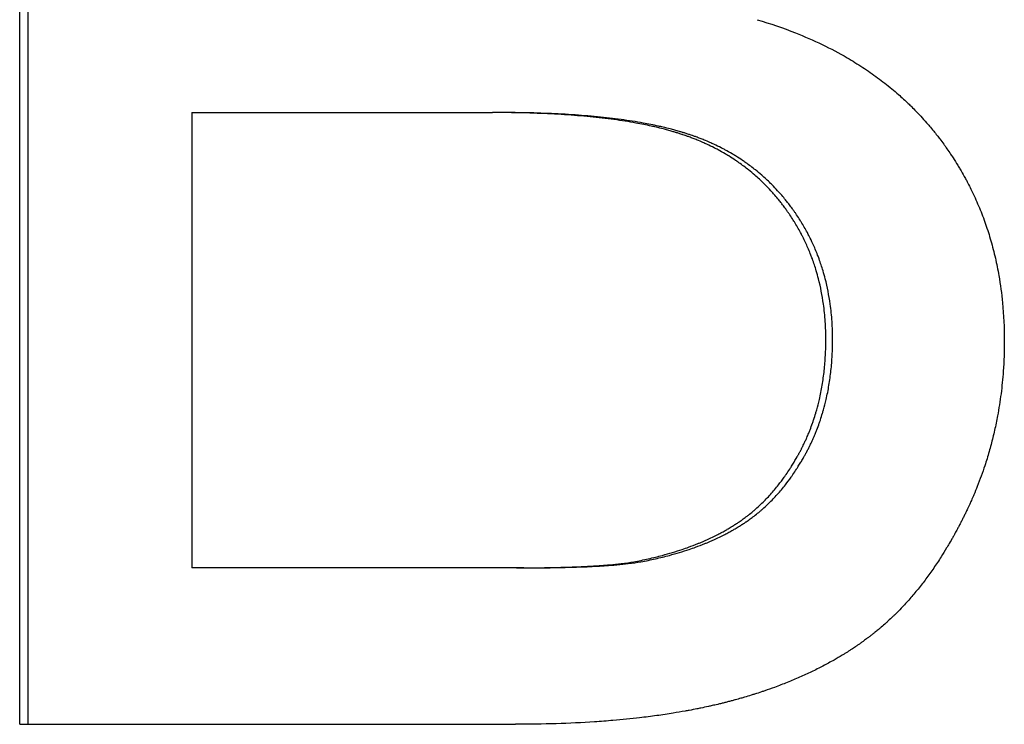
# Model space of a CAD drawing. Extents: x -7.4 to 7.4, y 0 to 14.
# Tile 3 of 9: x -1.029 to -0.791, y 8.314 to 8.484. Entities that reach past the tile are written whole.
import ezdxf

# ---------------------------------------------------------------- set-up
doc = ezdxf.new("R2010")
doc.units = 0
doc.header["$MEASUREMENT"] = 0
doc.layers.get('0').update_dxf_attribs({"linetype": 'CONTINUOUS'})

msp = doc.modelspace()

# ---------------------------------------------------------------- linework, layer by layer
for p, q in [((-1.02868, 8.31374), (-1.02868, 8.63374)), ((-0.98707, 8.46154), (-0.98707, 8.35154)), ((-0.98707, 8.46154), (-0.91445, 8.46154)), ((-0.91267, 8.46154), (-0.91445, 8.46154)), ((-0.90869, 8.35154), (-0.98707, 8.35154)), ((-0.90692, 8.35154), (-0.90869, 8.35154)), ((-1.02868, 8.31374), (-0.90893, 8.31374))]:
    msp.add_line(p, q)
msp.add_open_spline([(-1.02667, 8.31374), (-1.02667, 8.4204), (-1.02667, 8.52707), (-1.02667, 8.63374)], degree=3)
for points, knots in [([(-0.85055, 8.48398), (-0.84734, 8.48303), (-0.84426, 8.48197), (-0.8413, 8.4808), (-0.83908, 8.47993), (-0.83693, 8.47899), (-0.83485, 8.47798), (-0.83277, 8.47698), (-0.83077, 8.47592), (-0.82883, 8.47479), (-0.82818, 8.47442), (-0.82754, 8.47403), (-0.82691, 8.47364), (-0.82565, 8.47287), (-0.82442, 8.47206), (-0.82322, 8.47123), (-0.82262, 8.47081), (-0.82203, 8.47038), (-0.82145, 8.46995), (-0.82028, 8.46909), (-0.81914, 8.4682), (-0.81803, 8.46729), (-0.81748, 8.46683), (-0.81694, 8.46636), (-0.8164, 8.46589), (-0.81559, 8.46518), (-0.81481, 8.46446), (-0.81403, 8.46372), (-0.81378, 8.46347), (-0.81352, 8.46322), (-0.81327, 8.46297), (-0.81251, 8.46222), (-0.81177, 8.46146), (-0.81104, 8.46068), (-0.81056, 8.46016), (-0.81009, 8.45963), (-0.80962, 8.45909), (-0.80939, 8.45883), (-0.80915, 8.45856), (-0.80892, 8.45829), (-0.80858, 8.45788), (-0.80824, 8.45747), (-0.8079, 8.45706), (-0.80762, 8.45671), (-0.80735, 8.45637), (-0.80707, 8.45601), (-0.80685, 8.45573), (-0.80664, 8.45545), (-0.80642, 8.45517), (-0.8061, 8.45474), (-0.80578, 8.45431), (-0.80547, 8.45388), (-0.80531, 8.45367), (-0.80516, 8.45345), (-0.805, 8.45324), (-0.8049, 8.45309), (-0.8048, 8.45295), (-0.8047, 8.4528), (-0.80439, 8.45237), (-0.80409, 8.45193), (-0.8038, 8.45149), (-0.8036, 8.4512), (-0.80341, 8.4509), (-0.80322, 8.45061), (-0.80283, 8.45001), (-0.80246, 8.44942), (-0.80209, 8.44882), (-0.80191, 8.44852), (-0.80173, 8.44822), (-0.80155, 8.44792), (-0.80119, 8.44731), (-0.80085, 8.4467), (-0.80051, 8.44609), (-0.80034, 8.44578), (-0.80017, 8.44548), (-0.80001, 8.44517), (-0.79951, 8.44424), (-0.79904, 8.44331), (-0.79858, 8.44236), (-0.79828, 8.44173), (-0.79798, 8.4411), (-0.7977, 8.44046), (-0.79713, 8.43918), (-0.79659, 8.43788), (-0.79609, 8.43657), (-0.79584, 8.43591), (-0.7956, 8.43525), (-0.79537, 8.43459), (-0.7949, 8.43326), (-0.79448, 8.43191), (-0.79408, 8.43054), (-0.79389, 8.42986), (-0.7937, 8.42917), (-0.79352, 8.42848), (-0.79316, 8.4271), (-0.79284, 8.4257), (-0.79256, 8.42428), (-0.79241, 8.42357), (-0.79228, 8.42286), (-0.79215, 8.42214), (-0.79178, 8.41998), (-0.79149, 8.41779), (-0.79127, 8.41556), (-0.79099, 8.41258), (-0.79084, 8.40954), (-0.79084, 8.40642)], [0, 0, 0, 0, 0.166667, 0.166667, 0.166667, 0.291667, 0.291667, 0.291667, 0.416667, 0.416667, 0.416667, 0.458333, 0.458333, 0.458333, 0.541667, 0.541667, 0.541667, 0.583333, 0.583333, 0.583333, 0.666667, 0.666667, 0.666667, 0.708333, 0.708333, 0.708333, 0.770833, 0.770833, 0.770833, 0.791667, 0.791667, 0.791667, 0.854167, 0.854167, 0.854167, 0.895833, 0.895833, 0.895833, 0.916667, 0.916667, 0.916667, 0.947917, 0.947917, 0.947917, 0.973958, 0.973958, 0.973958, 0.994792, 0.994792, 0.994792, 1.026042, 1.026042, 1.026042, 1.041667, 1.041667, 1.041667, 1.052083, 1.052083, 1.052083, 1.083333, 1.083333, 1.083333, 1.104167, 1.104167, 1.104167, 1.145833, 1.145833, 1.145833, 1.166667, 1.166667, 1.166667, 1.208333, 1.208333, 1.208333, 1.229167, 1.229167, 1.229167, 1.291667, 1.291667, 1.291667, 1.333333, 1.333333, 1.333333, 1.416667, 1.416667, 1.416667, 1.458333, 1.458333, 1.458333, 1.541667, 1.541667, 1.541667, 1.583333, 1.583333, 1.583333, 1.666667, 1.666667, 1.666667, 1.708333, 1.708333, 1.708333, 1.833333, 1.833333, 1.833333, 2, 2, 2, 2]), ([(-0.83395, 8.40666), (-0.83395, 8.40815), (-0.834, 8.40961), (-0.83409, 8.41104), (-0.83419, 8.41248), (-0.83433, 8.41389), (-0.83453, 8.41528), (-0.83482, 8.41736), (-0.83521, 8.41938), (-0.83572, 8.42136), (-0.83589, 8.42201), (-0.83607, 8.42266), (-0.83626, 8.42331), (-0.83655, 8.42428), (-0.83687, 8.42523), (-0.83721, 8.42617), (-0.83733, 8.42649), (-0.83745, 8.4268), (-0.83757, 8.42711), (-0.83793, 8.42804), (-0.83832, 8.42896), (-0.83873, 8.42986), (-0.83901, 8.43047), (-0.8393, 8.43106), (-0.8396, 8.43165), (-0.83975, 8.43195), (-0.83991, 8.43224), (-0.84006, 8.43254), (-0.8403, 8.43298), (-0.84054, 8.43341), (-0.84079, 8.43384), (-0.84104, 8.43427), (-0.84129, 8.4347), (-0.84156, 8.43513), (-0.84164, 8.43527), (-0.84173, 8.43541), (-0.84182, 8.43555), (-0.84209, 8.43598), (-0.84236, 8.43639), (-0.84264, 8.43681), (-0.84278, 8.43702), (-0.84292, 8.43723), (-0.84307, 8.43743), (-0.84321, 8.43764), (-0.84336, 8.43784), (-0.8435, 8.43805), (-0.84355, 8.43812), (-0.8436, 8.43818), (-0.84365, 8.43825), (-0.84389, 8.43859), (-0.84414, 8.43892), (-0.8444, 8.43925), (-0.8446, 8.43952), (-0.8448, 8.43978), (-0.84501, 8.44004), (-0.84511, 8.44017), (-0.84521, 8.4403), (-0.84532, 8.44043), (-0.84563, 8.44081), (-0.84595, 8.44119), (-0.84627, 8.44156), (-0.84648, 8.44181), (-0.8467, 8.44206), (-0.84692, 8.4423), (-0.84736, 8.44279), (-0.84781, 8.44327), (-0.84826, 8.44374), (-0.84849, 8.44397), (-0.84872, 8.4442), (-0.84895, 8.44443), (-0.84965, 8.44512), (-0.85037, 8.44578), (-0.8511, 8.44642), (-0.85159, 8.44685), (-0.85209, 8.44726), (-0.8526, 8.44767), (-0.85337, 8.44828), (-0.85415, 8.44887), (-0.85495, 8.44943), (-0.85522, 8.44962), (-0.85549, 8.4498), (-0.85576, 8.44999), (-0.8563, 8.45035), (-0.85686, 8.45071), (-0.85742, 8.45105), (-0.8577, 8.45123), (-0.85798, 8.4514), (-0.85826, 8.45156), (-0.85883, 8.4519), (-0.85941, 8.45222), (-0.86, 8.45254), (-0.86029, 8.4527), (-0.86059, 8.45285), (-0.86089, 8.453), (-0.86148, 8.45331), (-0.86209, 8.4536), (-0.8627, 8.45389), (-0.86301, 8.45403), (-0.86332, 8.45417), (-0.86363, 8.45431), (-0.8641, 8.45451), (-0.86457, 8.45471), (-0.86504, 8.45491), (-0.8652, 8.45497), (-0.86536, 8.45504), (-0.86552, 8.4551), (-0.86584, 8.45523), (-0.86616, 8.45535), (-0.86649, 8.45547), (-0.86665, 8.45554), (-0.86681, 8.4556), (-0.86698, 8.45566), (-0.86722, 8.45574), (-0.86747, 8.45583), (-0.86771, 8.45592), (-0.8678, 8.45595), (-0.86788, 8.45598), (-0.86796, 8.45601), (-0.86813, 8.45606), (-0.86829, 8.45612), (-0.86846, 8.45618), (-0.86854, 8.4562), (-0.86863, 8.45623), (-0.86871, 8.45626), (-0.86888, 8.45631), (-0.86905, 8.45637), (-0.86922, 8.45642), (-0.86947, 8.45651), (-0.86973, 8.45659), (-0.86999, 8.45667), (-0.87008, 8.45669), (-0.87016, 8.45672), (-0.87025, 8.45675), (-0.87051, 8.45683), (-0.87078, 8.4569), (-0.87104, 8.45698), (-0.87122, 8.45703), (-0.8714, 8.45708), (-0.87158, 8.45713), (-0.87194, 8.45724), (-0.87231, 8.45734), (-0.87268, 8.45743), (-0.87286, 8.45748), (-0.87305, 8.45753), (-0.87323, 8.45758), (-0.87379, 8.45772), (-0.87437, 8.45786), (-0.87495, 8.458), (-0.87534, 8.45809), (-0.87573, 8.45818), (-0.87613, 8.45827), (-0.87732, 8.45853), (-0.87855, 8.45877), (-0.87982, 8.45901), (-0.88067, 8.45916), (-0.88154, 8.45931), (-0.88242, 8.45945), (-0.88419, 8.45972), (-0.88604, 8.45998), (-0.88795, 8.4602), (-0.88891, 8.46031), (-0.88989, 8.46042), (-0.89088, 8.46051), (-0.89287, 8.46071), (-0.89494, 8.46088), (-0.89707, 8.46102), (-0.89814, 8.46109), (-0.89922, 8.46115), (-0.90033, 8.46121), (-0.90254, 8.46132), (-0.90482, 8.4614), (-0.90717, 8.46146), (-0.90953, 8.46151), (-0.91195, 8.46154), (-0.91445, 8.46154)], [0, 0, 0, 0, 0.125, 0.125, 0.125, 0.25, 0.25, 0.25, 0.4375, 0.4375, 0.4375, 0.5, 0.5, 0.5, 0.59375, 0.59375, 0.59375, 0.625, 0.625, 0.625, 0.71875, 0.71875, 0.71875, 0.78125, 0.78125, 0.78125, 0.8125, 0.8125, 0.8125, 0.859375, 0.859375, 0.859375, 0.90625, 0.90625, 0.90625, 0.921875, 0.921875, 0.921875, 0.96875, 0.96875, 0.96875, 0.992188, 0.992188, 0.992188, 1.015625, 1.015625, 1.015625, 1.023438, 1.023438, 1.023438, 1.0625, 1.0625, 1.0625, 1.09375, 1.09375, 1.09375, 1.109375, 1.109375, 1.109375, 1.15625, 1.15625, 1.15625, 1.1875, 1.1875, 1.1875, 1.25, 1.25, 1.25, 1.28125, 1.28125, 1.28125, 1.375, 1.375, 1.375, 1.4375, 1.4375, 1.4375, 1.53125, 1.53125, 1.53125, 1.5625, 1.5625, 1.5625, 1.625, 1.625, 1.625, 1.65625, 1.65625, 1.65625, 1.71875, 1.71875, 1.71875, 1.75, 1.75, 1.75, 1.8125, 1.8125, 1.8125, 1.84375, 1.84375, 1.84375, 1.890625, 1.890625, 1.890625, 1.90625, 1.90625, 1.90625, 1.9375, 1.9375, 1.9375, 1.953125, 1.953125, 1.953125, 1.976562, 1.976562, 1.976562, 1.984375, 1.984375, 1.984375, 2, 2, 2, 2.007812, 2.007812, 2.007812, 2.023438, 2.023438, 2.023438, 2.046875, 2.046875, 2.046875, 2.054688, 2.054688, 2.054688, 2.078125, 2.078125, 2.078125, 2.09375, 2.09375, 2.09375, 2.125, 2.125, 2.125, 2.140625, 2.140625, 2.140625, 2.1875, 2.1875, 2.1875, 2.21875, 2.21875, 2.21875, 2.3125, 2.3125, 2.3125, 2.375, 2.375, 2.375, 2.5, 2.5, 2.5, 2.5625, 2.5625, 2.5625, 2.6875, 2.6875, 2.6875, 2.75, 2.75, 2.75, 2.875, 2.875, 2.875, 3, 3, 3, 3]), ([(-0.83232, 8.40666), (-0.83232, 8.40815), (-0.83237, 8.40961), (-0.83246, 8.41104), (-0.83256, 8.41248), (-0.8327, 8.41389), (-0.8329, 8.41528), (-0.83319, 8.41736), (-0.83358, 8.41938), (-0.83409, 8.42136), (-0.83426, 8.42201), (-0.83444, 8.42266), (-0.83463, 8.42331), (-0.83492, 8.42428), (-0.83524, 8.42523), (-0.83558, 8.42617), (-0.83569, 8.42649), (-0.83581, 8.4268), (-0.83593, 8.42711), (-0.83629, 8.42804), (-0.83668, 8.42896), (-0.83709, 8.42986), (-0.83737, 8.43047), (-0.83766, 8.43106), (-0.83796, 8.43165), (-0.83811, 8.43195), (-0.83827, 8.43224), (-0.83842, 8.43254), (-0.83866, 8.43298), (-0.8389, 8.43341), (-0.83915, 8.43384), (-0.83939, 8.43427), (-0.83965, 8.4347), (-0.83991, 8.43513), (-0.84, 8.43527), (-0.84009, 8.43541), (-0.84018, 8.43555), (-0.84044, 8.43598), (-0.84072, 8.43639), (-0.841, 8.43681), (-0.84113, 8.43702), (-0.84128, 8.43723), (-0.84142, 8.43743), (-0.84156, 8.43764), (-0.84171, 8.43784), (-0.84185, 8.43805), (-0.8419, 8.43812), (-0.84195, 8.43818), (-0.842, 8.43825), (-0.84225, 8.43859), (-0.84249, 8.43892), (-0.84275, 8.43925), (-0.84295, 8.43952), (-0.84315, 8.43978), (-0.84336, 8.44004), (-0.84346, 8.44017), (-0.84356, 8.4403), (-0.84367, 8.44043), (-0.84398, 8.44081), (-0.84429, 8.44119), (-0.84462, 8.44156), (-0.84483, 8.44181), (-0.84505, 8.44206), (-0.84527, 8.4423), (-0.8457, 8.44279), (-0.84615, 8.44327), (-0.84661, 8.44374), (-0.84683, 8.44397), (-0.84706, 8.4442), (-0.84729, 8.44443), (-0.84799, 8.44512), (-0.84871, 8.44578), (-0.84944, 8.44642), (-0.84993, 8.44685), (-0.85043, 8.44726), (-0.85094, 8.44767), (-0.8517, 8.44828), (-0.85248, 8.44887), (-0.85328, 8.44943), (-0.85355, 8.44962), (-0.85382, 8.4498), (-0.85409, 8.44999), (-0.85463, 8.45035), (-0.85518, 8.45071), (-0.85574, 8.45105), (-0.85602, 8.45123), (-0.8563, 8.4514), (-0.85659, 8.45156), (-0.85716, 8.4519), (-0.85773, 8.45222), (-0.85832, 8.45254), (-0.85861, 8.4527), (-0.85891, 8.45285), (-0.85921, 8.453), (-0.8598, 8.45331), (-0.8604, 8.4536), (-0.86102, 8.45389), (-0.86132, 8.45403), (-0.86163, 8.45417), (-0.86194, 8.45431), (-0.86241, 8.45451), (-0.86288, 8.45471), (-0.86335, 8.45491), (-0.86351, 8.45497), (-0.86367, 8.45504), (-0.86383, 8.4551), (-0.86415, 8.45523), (-0.86447, 8.45535), (-0.8648, 8.45547), (-0.86496, 8.45554), (-0.86512, 8.4556), (-0.86528, 8.45566), (-0.86553, 8.45574), (-0.86577, 8.45583), (-0.86602, 8.45592), (-0.8661, 8.45595), (-0.86618, 8.45598), (-0.86627, 8.45601), (-0.86643, 8.45606), (-0.8666, 8.45612), (-0.86676, 8.45618), (-0.86685, 8.4562), (-0.86693, 8.45623), (-0.86701, 8.45626), (-0.86718, 8.45631), (-0.86735, 8.45637), (-0.86752, 8.45642), (-0.86777, 8.45651), (-0.86803, 8.45659), (-0.86829, 8.45667), (-0.86838, 8.45669), (-0.86846, 8.45672), (-0.86855, 8.45675), (-0.86881, 8.45683), (-0.86908, 8.4569), (-0.86934, 8.45698), (-0.86952, 8.45703), (-0.8697, 8.45708), (-0.86988, 8.45713), (-0.87024, 8.45724), (-0.8706, 8.45734), (-0.87097, 8.45743), (-0.87116, 8.45748), (-0.87134, 8.45753), (-0.87153, 8.45758), (-0.87209, 8.45772), (-0.87266, 8.45786), (-0.87324, 8.458), (-0.87363, 8.45809), (-0.87402, 8.45818), (-0.87441, 8.45827), (-0.8756, 8.45853), (-0.87683, 8.45877), (-0.8781, 8.45901), (-0.87895, 8.45916), (-0.87981, 8.45931), (-0.8807, 8.45945), (-0.88247, 8.45972), (-0.88431, 8.45998), (-0.88622, 8.4602), (-0.88718, 8.46031), (-0.88815, 8.46042), (-0.88914, 8.46051), (-0.89113, 8.46071), (-0.89319, 8.46088), (-0.89532, 8.46102), (-0.89638, 8.46109), (-0.89747, 8.46115), (-0.89857, 8.46121), (-0.90077, 8.46132), (-0.90305, 8.4614), (-0.9054, 8.46146), (-0.90775, 8.46151), (-0.91017, 8.46154), (-0.91267, 8.46154)], [0, 0, 0, 0, 0.125, 0.125, 0.125, 0.25, 0.25, 0.25, 0.4375, 0.4375, 0.4375, 0.5, 0.5, 0.5, 0.59375, 0.59375, 0.59375, 0.625, 0.625, 0.625, 0.71875, 0.71875, 0.71875, 0.78125, 0.78125, 0.78125, 0.8125, 0.8125, 0.8125, 0.859375, 0.859375, 0.859375, 0.90625, 0.90625, 0.90625, 0.921875, 0.921875, 0.921875, 0.96875, 0.96875, 0.96875, 0.992188, 0.992188, 0.992188, 1.015625, 1.015625, 1.015625, 1.023438, 1.023438, 1.023438, 1.0625, 1.0625, 1.0625, 1.09375, 1.09375, 1.09375, 1.109375, 1.109375, 1.109375, 1.15625, 1.15625, 1.15625, 1.1875, 1.1875, 1.1875, 1.25, 1.25, 1.25, 1.28125, 1.28125, 1.28125, 1.375, 1.375, 1.375, 1.4375, 1.4375, 1.4375, 1.53125, 1.53125, 1.53125, 1.5625, 1.5625, 1.5625, 1.625, 1.625, 1.625, 1.65625, 1.65625, 1.65625, 1.71875, 1.71875, 1.71875, 1.75, 1.75, 1.75, 1.8125, 1.8125, 1.8125, 1.84375, 1.84375, 1.84375, 1.890625, 1.890625, 1.890625, 1.90625, 1.90625, 1.90625, 1.9375, 1.9375, 1.9375, 1.953125, 1.953125, 1.953125, 1.976562, 1.976562, 1.976562, 1.984375, 1.984375, 1.984375, 2, 2, 2, 2.007812, 2.007812, 2.007812, 2.023438, 2.023438, 2.023438, 2.046875, 2.046875, 2.046875, 2.054688, 2.054688, 2.054688, 2.078125, 2.078125, 2.078125, 2.09375, 2.09375, 2.09375, 2.125, 2.125, 2.125, 2.140625, 2.140625, 2.140625, 2.1875, 2.1875, 2.1875, 2.21875, 2.21875, 2.21875, 2.3125, 2.3125, 2.3125, 2.375, 2.375, 2.375, 2.5, 2.5, 2.5, 2.5625, 2.5625, 2.5625, 2.6875, 2.6875, 2.6875, 2.75, 2.75, 2.75, 2.875, 2.875, 2.875, 3, 3, 3, 3]), ([(-0.79084, 8.40642), (-0.79084, 8.40393), (-0.79093, 8.40146), (-0.7911, 8.39903), (-0.79123, 8.3972), (-0.79141, 8.39539), (-0.79164, 8.3936), (-0.79187, 8.39181), (-0.79215, 8.39003), (-0.79247, 8.38827), (-0.79258, 8.38768), (-0.7927, 8.3871), (-0.79282, 8.38652), (-0.79306, 8.38535), (-0.79332, 8.38419), (-0.7936, 8.38304), (-0.79374, 8.38247), (-0.79389, 8.38189), (-0.79404, 8.38132), (-0.79435, 8.38018), (-0.79467, 8.37904), (-0.79502, 8.37791), (-0.79519, 8.37735), (-0.79537, 8.37678), (-0.79556, 8.37622), (-0.79584, 8.37538), (-0.79612, 8.37454), (-0.79643, 8.37371), (-0.79673, 8.37288), (-0.79704, 8.37205), (-0.79737, 8.37122), (-0.79764, 8.37054), (-0.79792, 8.36985), (-0.79821, 8.36917), (-0.79827, 8.36903), (-0.79833, 8.3689), (-0.79838, 8.36876), (-0.79856, 8.36835), (-0.79874, 8.36794), (-0.79892, 8.36754), (-0.79904, 8.36727), (-0.79916, 8.367), (-0.79929, 8.36673), (-0.79947, 8.36632), (-0.79966, 8.36592), (-0.79985, 8.36552), (-0.79992, 8.36538), (-0.79998, 8.36525), (-0.80004, 8.36511), (-0.80017, 8.36485), (-0.8003, 8.36458), (-0.80044, 8.36431), (-0.8005, 8.36418), (-0.80057, 8.36405), (-0.80063, 8.36391), (-0.80076, 8.36365), (-0.8009, 8.36338), (-0.80103, 8.36312), (-0.8011, 8.36299), (-0.80116, 8.36286), (-0.80123, 8.36273), (-0.80136, 8.36247), (-0.8015, 8.36221), (-0.80163, 8.36195), (-0.8017, 8.36182), (-0.80177, 8.36169), (-0.80184, 8.36156), (-0.80197, 8.3613), (-0.80211, 8.36105), (-0.80224, 8.36079), (-0.80231, 8.36067), (-0.80238, 8.36054), (-0.80245, 8.36041), (-0.80266, 8.36003), (-0.80286, 8.35965), (-0.80307, 8.35928), (-0.80321, 8.35903), (-0.80335, 8.35878), (-0.80349, 8.35853), (-0.80377, 8.35804), (-0.80406, 8.35755), (-0.80434, 8.35706), (-0.80449, 8.35682), (-0.80463, 8.35658), (-0.80477, 8.35634), (-0.80521, 8.35562), (-0.80564, 8.35492), (-0.80609, 8.35422), (-0.80638, 8.35375), (-0.80668, 8.3533), (-0.80698, 8.35284), (-0.80759, 8.35193), (-0.8082, 8.35105), (-0.80882, 8.35018), (-0.80913, 8.34975), (-0.80945, 8.34932), (-0.80976, 8.34889), (-0.81039, 8.34805), (-0.81104, 8.34722), (-0.81169, 8.34641), (-0.81201, 8.34601), (-0.81234, 8.34561), (-0.81267, 8.34522), (-0.81334, 8.34443), (-0.81401, 8.34367), (-0.81469, 8.34292), (-0.81503, 8.34255), (-0.81538, 8.34218), (-0.81572, 8.34182), (-0.81624, 8.34128), (-0.81677, 8.34074), (-0.8173, 8.34022), (-0.81747, 8.34005), (-0.81765, 8.33988), (-0.81783, 8.33971), (-0.81818, 8.33936), (-0.81854, 8.33903), (-0.8189, 8.3387), (-0.81908, 8.33853), (-0.81927, 8.33836), (-0.81945, 8.3382), (-0.81981, 8.33787), (-0.82018, 8.33755), (-0.82055, 8.33724), (-0.82073, 8.33708), (-0.82092, 8.33692), (-0.8211, 8.33676), (-0.82138, 8.33653), (-0.82166, 8.3363), (-0.82194, 8.33607), (-0.82203, 8.336), (-0.82213, 8.33592), (-0.82222, 8.33585), (-0.82241, 8.33569), (-0.8226, 8.33554), (-0.82279, 8.3354), (-0.82288, 8.33532), (-0.82298, 8.33525), (-0.82307, 8.33518), (-0.82326, 8.33503), (-0.82345, 8.33488), (-0.82364, 8.33474), (-0.82374, 8.33467), (-0.82384, 8.33459), (-0.82393, 8.33452), (-0.82422, 8.3343), (-0.82451, 8.33409), (-0.82481, 8.33388), (-0.825, 8.33374), (-0.8252, 8.33359), (-0.8254, 8.33345), (-0.8255, 8.33338), (-0.82559, 8.33331), (-0.82569, 8.33324), (-0.82589, 8.3331), (-0.82609, 8.33296), (-0.82629, 8.33283), (-0.82639, 8.33276), (-0.82649, 8.33269), (-0.8266, 8.33262), (-0.8269, 8.33241), (-0.8272, 8.33221), (-0.82751, 8.33201), (-0.82772, 8.33187), (-0.82792, 8.33174), (-0.82813, 8.3316), (-0.82854, 8.33133), (-0.82896, 8.33107), (-0.82938, 8.33081), (-0.82959, 8.33068), (-0.82981, 8.33055), (-0.83002, 8.33042), (-0.83066, 8.33003), (-0.83131, 8.32965), (-0.83196, 8.32927), (-0.8324, 8.32902), (-0.83285, 8.32878), (-0.83329, 8.32853), (-0.83419, 8.32805), (-0.8351, 8.32757), (-0.83602, 8.32711), (-0.83649, 8.32687), (-0.83695, 8.32664), (-0.83742, 8.32642), (-0.83837, 8.32597), (-0.83933, 8.32553), (-0.8403, 8.3251), (-0.84079, 8.32488), (-0.84128, 8.32467), (-0.84178, 8.32446), (-0.84277, 8.32405), (-0.84378, 8.32364), (-0.8448, 8.32325), (-0.84531, 8.32305), (-0.84583, 8.32286), (-0.84635, 8.32267), (-0.84713, 8.32238), (-0.84792, 8.3221), (-0.84872, 8.32183), (-0.84899, 8.32174), (-0.84925, 8.32165), (-0.84952, 8.32156), (-0.85006, 8.32138), (-0.8506, 8.32121), (-0.85115, 8.32103), (-0.85142, 8.32095), (-0.85169, 8.32086), (-0.85197, 8.32078), (-0.85252, 8.32061), (-0.85307, 8.32044), (-0.85363, 8.32028), (-0.8539, 8.32019), (-0.85418, 8.32011), (-0.85446, 8.32003), (-0.85489, 8.31991), (-0.85531, 8.31979), (-0.85574, 8.31968), (-0.85588, 8.31964), (-0.85602, 8.3196), (-0.85616, 8.31956), (-0.85645, 8.31948), (-0.85673, 8.3194), (-0.85702, 8.31933), (-0.85716, 8.31929), (-0.85731, 8.31925), (-0.85745, 8.31921), (-0.85774, 8.31914), (-0.85803, 8.31906), (-0.85832, 8.31899), (-0.85846, 8.31895), (-0.85861, 8.31892), (-0.85875, 8.31888), (-0.85904, 8.31881), (-0.85934, 8.31874), (-0.85963, 8.31866), (-0.85978, 8.31863), (-0.85993, 8.31859), (-0.86007, 8.31856), (-0.86052, 8.31845), (-0.86096, 8.31835), (-0.86141, 8.31825), (-0.86171, 8.31818), (-0.86202, 8.31811), (-0.86232, 8.31804), (-0.86292, 8.31791), (-0.86353, 8.31778), (-0.86415, 8.31765), (-0.86446, 8.31759), (-0.86477, 8.31752), (-0.86508, 8.31746), (-0.8657, 8.31734), (-0.86633, 8.31722), (-0.86696, 8.3171), (-0.86728, 8.31704), (-0.86759, 8.31698), (-0.86791, 8.31692), (-0.86887, 8.31675), (-0.86984, 8.31659), (-0.87082, 8.31643), (-0.87147, 8.31632), (-0.87213, 8.31622), (-0.8728, 8.31612), (-0.87413, 8.31592), (-0.87548, 8.31574), (-0.87686, 8.31556), (-0.87755, 8.31548), (-0.87824, 8.31539), (-0.87894, 8.31531), (-0.88103, 8.31507), (-0.88317, 8.31485), (-0.88537, 8.31467), (-0.88683, 8.31454), (-0.88831, 8.31443), (-0.88982, 8.31433), (-0.89283, 8.31413), (-0.89593, 8.31398), (-0.89911, 8.31389), (-0.9023, 8.31379), (-0.90557, 8.31374), (-0.90893, 8.31374)], [0, 0, 0, 0, 0.166667, 0.166667, 0.166667, 0.291667, 0.291667, 0.291667, 0.416667, 0.416667, 0.416667, 0.458333, 0.458333, 0.458333, 0.541667, 0.541667, 0.541667, 0.583333, 0.583333, 0.583333, 0.666667, 0.666667, 0.666667, 0.708333, 0.708333, 0.708333, 0.770833, 0.770833, 0.770833, 0.833333, 0.833333, 0.833333, 0.885417, 0.885417, 0.885417, 0.895833, 0.895833, 0.895833, 0.927083, 0.927083, 0.927083, 0.947917, 0.947917, 0.947917, 0.979167, 0.979167, 0.979167, 0.989583, 0.989583, 0.989583, 1.010417, 1.010417, 1.010417, 1.020833, 1.020833, 1.020833, 1.041667, 1.041667, 1.041667, 1.052083, 1.052083, 1.052083, 1.072917, 1.072917, 1.072917, 1.083333, 1.083333, 1.083333, 1.104167, 1.104167, 1.104167, 1.114583, 1.114583, 1.114583, 1.145833, 1.145833, 1.145833, 1.166667, 1.166667, 1.166667, 1.208333, 1.208333, 1.208333, 1.229167, 1.229167, 1.229167, 1.291667, 1.291667, 1.291667, 1.333333, 1.333333, 1.333333, 1.416667, 1.416667, 1.416667, 1.458333, 1.458333, 1.458333, 1.541667, 1.541667, 1.541667, 1.583333, 1.583333, 1.583333, 1.666667, 1.666667, 1.666667, 1.708333, 1.708333, 1.708333, 1.770833, 1.770833, 1.770833, 1.791667, 1.791667, 1.791667, 1.833333, 1.833333, 1.833333, 1.854167, 1.854167, 1.854167, 1.895833, 1.895833, 1.895833, 1.916667, 1.916667, 1.916667, 1.947917, 1.947917, 1.947917, 1.958333, 1.958333, 1.958333, 1.979167, 1.979167, 1.979167, 1.989583, 1.989583, 1.989583, 2.010417, 2.010417, 2.010417, 2.020833, 2.020833, 2.020833, 2.052083, 2.052083, 2.052083, 2.072917, 2.072917, 2.072917, 2.083333, 2.083333, 2.083333, 2.104167, 2.104167, 2.104167, 2.114583, 2.114583, 2.114583, 2.145833, 2.145833, 2.145833, 2.166667, 2.166667, 2.166667, 2.208333, 2.208333, 2.208333, 2.229167, 2.229167, 2.229167, 2.291667, 2.291667, 2.291667, 2.333333, 2.333333, 2.333333, 2.416667, 2.416667, 2.416667, 2.458333, 2.458333, 2.458333, 2.541667, 2.541667, 2.541667, 2.583333, 2.583333, 2.583333, 2.666667, 2.666667, 2.666667, 2.708333, 2.708333, 2.708333, 2.770833, 2.770833, 2.770833, 2.791667, 2.791667, 2.791667, 2.833333, 2.833333, 2.833333, 2.854167, 2.854167, 2.854167, 2.895833, 2.895833, 2.895833, 2.916667, 2.916667, 2.916667, 2.947917, 2.947917, 2.947917, 2.958333, 2.958333, 2.958333, 2.979167, 2.979167, 2.979167, 2.989583, 2.989583, 2.989583, 3.010417, 3.010417, 3.010417, 3.020833, 3.020833, 3.020833, 3.041667, 3.041667, 3.041667, 3.052083, 3.052083, 3.052083, 3.083333, 3.083333, 3.083333, 3.104167, 3.104167, 3.104167, 3.145833, 3.145833, 3.145833, 3.166667, 3.166667, 3.166667, 3.208333, 3.208333, 3.208333, 3.229167, 3.229167, 3.229167, 3.291667, 3.291667, 3.291667, 3.333333, 3.333333, 3.333333, 3.416667, 3.416667, 3.416667, 3.458333, 3.458333, 3.458333, 3.583333, 3.583333, 3.583333, 3.666667, 3.666667, 3.666667, 3.833333, 3.833333, 3.833333, 4, 4, 4, 4]), ([(-0.88036, 8.353), (-0.87915, 8.35323), (-0.87798, 8.35347), (-0.87683, 8.35373), (-0.87567, 8.35399), (-0.87454, 8.35426), (-0.87344, 8.35456), (-0.87178, 8.355), (-0.87018, 8.35548), (-0.86864, 8.35601), (-0.86812, 8.35618), (-0.86761, 8.35636), (-0.86711, 8.35654), (-0.86635, 8.35682), (-0.86561, 8.3571), (-0.86488, 8.35739), (-0.86464, 8.35749), (-0.8644, 8.35759), (-0.86416, 8.35769), (-0.86344, 8.35799), (-0.86274, 8.3583), (-0.86205, 8.35863), (-0.86159, 8.35884), (-0.86113, 8.35906), (-0.86068, 8.35928), (-0.86046, 8.35939), (-0.86024, 8.3595), (-0.86002, 8.35962), (-0.85968, 8.35979), (-0.85936, 8.35996), (-0.85903, 8.36014), (-0.85871, 8.36031), (-0.85838, 8.36049), (-0.85807, 8.36067), (-0.85796, 8.36073), (-0.85785, 8.36079), (-0.85775, 8.36085), (-0.85743, 8.36104), (-0.85712, 8.36122), (-0.85681, 8.36141), (-0.85676, 8.36144), (-0.85671, 8.36147), (-0.85666, 8.3615), (-0.8564, 8.36166), (-0.85615, 8.36182), (-0.8559, 8.36198), (-0.85585, 8.36201), (-0.85579, 8.36204), (-0.85574, 8.36207), (-0.85559, 8.36217), (-0.85544, 8.36227), (-0.85529, 8.36237), (-0.85519, 8.36244), (-0.85509, 8.3625), (-0.855, 8.36257), (-0.85495, 8.3626), (-0.8549, 8.36264), (-0.85485, 8.36267), (-0.8547, 8.36277), (-0.85455, 8.36287), (-0.8544, 8.36298), (-0.85431, 8.36305), (-0.85421, 8.36312), (-0.85411, 8.36319), (-0.85382, 8.3634), (-0.85353, 8.36361), (-0.85324, 8.36383), (-0.85305, 8.36397), (-0.85286, 8.36412), (-0.85267, 8.36427), (-0.85229, 8.36457), (-0.85192, 8.36487), (-0.85155, 8.36518), (-0.85136, 8.36534), (-0.85118, 8.3655), (-0.851, 8.36566), (-0.85045, 8.36614), (-0.84991, 8.36663), (-0.84938, 8.36715), (-0.84903, 8.36749), (-0.84869, 8.36784), (-0.84834, 8.36819), (-0.84766, 8.36891), (-0.84699, 8.36965), (-0.84634, 8.37042), (-0.84602, 8.37081), (-0.8457, 8.3712), (-0.84539, 8.3716), (-0.84491, 8.3722), (-0.84445, 8.37282), (-0.844, 8.37345), (-0.84385, 8.37366), (-0.8437, 8.37387), (-0.84355, 8.37409), (-0.84325, 8.37452), (-0.84296, 8.37495), (-0.84267, 8.3754), (-0.84253, 8.37562), (-0.84239, 8.37584), (-0.84224, 8.37607), (-0.84203, 8.37641), (-0.84182, 8.37675), (-0.84161, 8.3771), (-0.84154, 8.37721), (-0.84148, 8.37733), (-0.84141, 8.37744), (-0.8413, 8.37762), (-0.8412, 8.37779), (-0.8411, 8.37797), (-0.84107, 8.37803), (-0.84103, 8.37809), (-0.841, 8.37815), (-0.84093, 8.37827), (-0.84086, 8.37839), (-0.8408, 8.3785), (-0.84076, 8.37856), (-0.84073, 8.37862), (-0.8407, 8.37868), (-0.84063, 8.3788), (-0.84057, 8.37892), (-0.8405, 8.37904), (-0.84047, 8.3791), (-0.84043, 8.37916), (-0.8404, 8.37923), (-0.84033, 8.37935), (-0.84027, 8.37947), (-0.8402, 8.37959), (-0.84017, 8.37965), (-0.84014, 8.37971), (-0.84011, 8.37977), (-0.84004, 8.3799), (-0.83998, 8.38002), (-0.83991, 8.38014), (-0.83988, 8.3802), (-0.83985, 8.38026), (-0.83982, 8.38033), (-0.83976, 8.38045), (-0.83969, 8.38057), (-0.83963, 8.3807), (-0.8396, 8.38076), (-0.83957, 8.38082), (-0.83954, 8.38088), (-0.83945, 8.38107), (-0.83935, 8.38125), (-0.83926, 8.38144), (-0.8392, 8.38157), (-0.83915, 8.38169), (-0.83909, 8.38182), (-0.83897, 8.38207), (-0.83885, 8.38232), (-0.83874, 8.38257), (-0.83868, 8.3827), (-0.83862, 8.38283), (-0.83857, 8.38296), (-0.8384, 8.38334), (-0.83824, 8.38372), (-0.83808, 8.38411), (-0.83797, 8.38437), (-0.83787, 8.38463), (-0.83777, 8.38489), (-0.83756, 8.38541), (-0.83737, 8.38593), (-0.83718, 8.38646), (-0.83709, 8.38673), (-0.83699, 8.387), (-0.83691, 8.38726), (-0.83673, 8.3878), (-0.83655, 8.38834), (-0.83639, 8.38888), (-0.83631, 8.38916), (-0.83623, 8.38943), (-0.83615, 8.38971), (-0.83592, 8.39053), (-0.83571, 8.39137), (-0.83551, 8.39221), (-0.83538, 8.39278), (-0.83526, 8.39334), (-0.83515, 8.39392), (-0.83492, 8.39507), (-0.83472, 8.39623), (-0.83456, 8.39742), (-0.83448, 8.39801), (-0.8344, 8.39861), (-0.83434, 8.39921), (-0.83421, 8.40041), (-0.83411, 8.40164), (-0.83405, 8.40288), (-0.83398, 8.40412), (-0.83395, 8.40538), (-0.83395, 8.40666)], [0, 0, 0, 0, 0.125, 0.125, 0.125, 0.25, 0.25, 0.25, 0.4375, 0.4375, 0.4375, 0.5, 0.5, 0.5, 0.59375, 0.59375, 0.59375, 0.625, 0.625, 0.625, 0.71875, 0.71875, 0.71875, 0.78125, 0.78125, 0.78125, 0.8125, 0.8125, 0.8125, 0.859375, 0.859375, 0.859375, 0.90625, 0.90625, 0.90625, 0.921875, 0.921875, 0.921875, 0.96875, 0.96875, 0.96875, 0.976562, 0.976562, 0.976562, 1.015625, 1.015625, 1.015625, 1.023438, 1.023438, 1.023438, 1.046875, 1.046875, 1.046875, 1.0625, 1.0625, 1.0625, 1.070312, 1.070312, 1.070312, 1.09375, 1.09375, 1.09375, 1.109375, 1.109375, 1.109375, 1.15625, 1.15625, 1.15625, 1.1875, 1.1875, 1.1875, 1.25, 1.25, 1.25, 1.28125, 1.28125, 1.28125, 1.375, 1.375, 1.375, 1.4375, 1.4375, 1.4375, 1.5625, 1.5625, 1.5625, 1.625, 1.625, 1.625, 1.71875, 1.71875, 1.71875, 1.75, 1.75, 1.75, 1.8125, 1.8125, 1.8125, 1.84375, 1.84375, 1.84375, 1.890625, 1.890625, 1.890625, 1.90625, 1.90625, 1.90625, 1.929688, 1.929688, 1.929688, 1.9375, 1.9375, 1.9375, 1.953125, 1.953125, 1.953125, 1.960938, 1.960938, 1.960938, 1.976562, 1.976562, 1.976562, 1.984375, 1.984375, 1.984375, 2, 2, 2, 2.007812, 2.007812, 2.007812, 2.023438, 2.023438, 2.023438, 2.03125, 2.03125, 2.03125, 2.046875, 2.046875, 2.046875, 2.054688, 2.054688, 2.054688, 2.078125, 2.078125, 2.078125, 2.09375, 2.09375, 2.09375, 2.125, 2.125, 2.125, 2.140625, 2.140625, 2.140625, 2.1875, 2.1875, 2.1875, 2.21875, 2.21875, 2.21875, 2.28125, 2.28125, 2.28125, 2.3125, 2.3125, 2.3125, 2.375, 2.375, 2.375, 2.40625, 2.40625, 2.40625, 2.5, 2.5, 2.5, 2.5625, 2.5625, 2.5625, 2.6875, 2.6875, 2.6875, 2.75, 2.75, 2.75, 2.875, 2.875, 2.875, 3, 3, 3, 3]), ([(-0.87864, 8.353), (-0.87744, 8.35323), (-0.87626, 8.35347), (-0.87511, 8.35373), (-0.87396, 8.35399), (-0.87284, 8.35426), (-0.87173, 8.35456), (-0.87008, 8.355), (-0.86848, 8.35548), (-0.86694, 8.35601), (-0.86642, 8.35618), (-0.86592, 8.35636), (-0.86541, 8.35654), (-0.86466, 8.35682), (-0.86392, 8.3571), (-0.86319, 8.35739), (-0.86295, 8.35749), (-0.86271, 8.35759), (-0.86247, 8.35769), (-0.86176, 8.35799), (-0.86105, 8.3583), (-0.86036, 8.35863), (-0.8599, 8.35884), (-0.85945, 8.35906), (-0.859, 8.35928), (-0.85878, 8.35939), (-0.85856, 8.3595), (-0.85834, 8.35962), (-0.858, 8.35979), (-0.85768, 8.35996), (-0.85735, 8.36014), (-0.85703, 8.36031), (-0.85671, 8.36049), (-0.85639, 8.36067), (-0.85628, 8.36073), (-0.85618, 8.36079), (-0.85607, 8.36085), (-0.85576, 8.36104), (-0.85545, 8.36122), (-0.85514, 8.36141), (-0.85509, 8.36144), (-0.85504, 8.36147), (-0.85498, 8.3615), (-0.85473, 8.36166), (-0.85448, 8.36182), (-0.85422, 8.36198), (-0.85417, 8.36201), (-0.85412, 8.36204), (-0.85407, 8.36207), (-0.85392, 8.36217), (-0.85377, 8.36227), (-0.85362, 8.36237), (-0.85352, 8.36244), (-0.85342, 8.3625), (-0.85332, 8.36257), (-0.85328, 8.3626), (-0.85323, 8.36264), (-0.85318, 8.36267), (-0.85303, 8.36277), (-0.85288, 8.36287), (-0.85273, 8.36298), (-0.85264, 8.36305), (-0.85254, 8.36312), (-0.85244, 8.36319), (-0.85215, 8.3634), (-0.85186, 8.36361), (-0.85157, 8.36383), (-0.85138, 8.36397), (-0.85119, 8.36412), (-0.851, 8.36427), (-0.85063, 8.36457), (-0.85025, 8.36487), (-0.84988, 8.36518), (-0.8497, 8.36534), (-0.84952, 8.3655), (-0.84933, 8.36566), (-0.84879, 8.36614), (-0.84825, 8.36663), (-0.84773, 8.36715), (-0.84737, 8.36749), (-0.84703, 8.36784), (-0.84669, 8.36819), (-0.846, 8.36891), (-0.84534, 8.36965), (-0.84469, 8.37042), (-0.84437, 8.37081), (-0.84405, 8.3712), (-0.84373, 8.3716), (-0.84326, 8.3722), (-0.8428, 8.37282), (-0.84235, 8.37345), (-0.8422, 8.37366), (-0.84205, 8.37387), (-0.8419, 8.37409), (-0.84161, 8.37452), (-0.84131, 8.37495), (-0.84103, 8.3754), (-0.84088, 8.37562), (-0.84074, 8.37584), (-0.8406, 8.37607), (-0.84039, 8.37641), (-0.84018, 8.37675), (-0.83997, 8.3771), (-0.8399, 8.37721), (-0.83983, 8.37733), (-0.83976, 8.37744), (-0.83966, 8.37762), (-0.83956, 8.37779), (-0.83946, 8.37797), (-0.83942, 8.37803), (-0.83939, 8.37809), (-0.83936, 8.37815), (-0.83929, 8.37827), (-0.83922, 8.37839), (-0.83916, 8.3785), (-0.83912, 8.37856), (-0.83909, 8.37862), (-0.83906, 8.37868), (-0.83899, 8.3788), (-0.83892, 8.37892), (-0.83886, 8.37904), (-0.83882, 8.3791), (-0.83879, 8.37916), (-0.83876, 8.37923), (-0.83869, 8.37935), (-0.83863, 8.37947), (-0.83856, 8.37959), (-0.83853, 8.37965), (-0.8385, 8.37971), (-0.83847, 8.37977), (-0.8384, 8.3799), (-0.83834, 8.38002), (-0.83827, 8.38014), (-0.83824, 8.3802), (-0.83821, 8.38026), (-0.83818, 8.38033), (-0.83812, 8.38045), (-0.83805, 8.38057), (-0.83799, 8.3807), (-0.83796, 8.38076), (-0.83793, 8.38082), (-0.8379, 8.38088), (-0.83781, 8.38107), (-0.83771, 8.38125), (-0.83762, 8.38144), (-0.83756, 8.38157), (-0.83751, 8.38169), (-0.83745, 8.38182), (-0.83733, 8.38207), (-0.83721, 8.38232), (-0.8371, 8.38257), (-0.83704, 8.3827), (-0.83699, 8.38283), (-0.83693, 8.38296), (-0.83676, 8.38334), (-0.8366, 8.38372), (-0.83644, 8.38411), (-0.83633, 8.38437), (-0.83623, 8.38463), (-0.83613, 8.38489), (-0.83593, 8.38541), (-0.83573, 8.38593), (-0.83554, 8.38646), (-0.83545, 8.38673), (-0.83536, 8.387), (-0.83527, 8.38726), (-0.83509, 8.3878), (-0.83492, 8.38834), (-0.83476, 8.38888), (-0.83468, 8.38916), (-0.8346, 8.38943), (-0.83452, 8.38971), (-0.83429, 8.39053), (-0.83407, 8.39137), (-0.83388, 8.39221), (-0.83375, 8.39278), (-0.83363, 8.39334), (-0.83351, 8.39392), (-0.83329, 8.39507), (-0.83309, 8.39623), (-0.83293, 8.39742), (-0.83285, 8.39801), (-0.83277, 8.39861), (-0.83271, 8.39921), (-0.83258, 8.40041), (-0.83248, 8.40164), (-0.83242, 8.40288), (-0.83235, 8.40412), (-0.83232, 8.40538), (-0.83232, 8.40666)], [0, 0, 0, 0, 0.125, 0.125, 0.125, 0.25, 0.25, 0.25, 0.4375, 0.4375, 0.4375, 0.5, 0.5, 0.5, 0.59375, 0.59375, 0.59375, 0.625, 0.625, 0.625, 0.71875, 0.71875, 0.71875, 0.78125, 0.78125, 0.78125, 0.8125, 0.8125, 0.8125, 0.859375, 0.859375, 0.859375, 0.90625, 0.90625, 0.90625, 0.921875, 0.921875, 0.921875, 0.96875, 0.96875, 0.96875, 0.976562, 0.976562, 0.976562, 1.015625, 1.015625, 1.015625, 1.023438, 1.023438, 1.023438, 1.046875, 1.046875, 1.046875, 1.0625, 1.0625, 1.0625, 1.070312, 1.070312, 1.070312, 1.09375, 1.09375, 1.09375, 1.109375, 1.109375, 1.109375, 1.15625, 1.15625, 1.15625, 1.1875, 1.1875, 1.1875, 1.25, 1.25, 1.25, 1.28125, 1.28125, 1.28125, 1.375, 1.375, 1.375, 1.4375, 1.4375, 1.4375, 1.5625, 1.5625, 1.5625, 1.625, 1.625, 1.625, 1.71875, 1.71875, 1.71875, 1.75, 1.75, 1.75, 1.8125, 1.8125, 1.8125, 1.84375, 1.84375, 1.84375, 1.890625, 1.890625, 1.890625, 1.90625, 1.90625, 1.90625, 1.929688, 1.929688, 1.929688, 1.9375, 1.9375, 1.9375, 1.953125, 1.953125, 1.953125, 1.960938, 1.960938, 1.960938, 1.976562, 1.976562, 1.976562, 1.984375, 1.984375, 1.984375, 2, 2, 2, 2.007812, 2.007812, 2.007812, 2.023438, 2.023438, 2.023438, 2.03125, 2.03125, 2.03125, 2.046875, 2.046875, 2.046875, 2.054688, 2.054688, 2.054688, 2.078125, 2.078125, 2.078125, 2.09375, 2.09375, 2.09375, 2.125, 2.125, 2.125, 2.140625, 2.140625, 2.140625, 2.1875, 2.1875, 2.1875, 2.21875, 2.21875, 2.21875, 2.28125, 2.28125, 2.28125, 2.3125, 2.3125, 2.3125, 2.375, 2.375, 2.375, 2.40625, 2.40625, 2.40625, 2.5, 2.5, 2.5, 2.5625, 2.5625, 2.5625, 2.6875, 2.6875, 2.6875, 2.75, 2.75, 2.75, 2.875, 2.875, 2.875, 3, 3, 3, 3]), ([(-0.90869, 8.35154), (-0.90645, 8.35154), (-0.90432, 8.35155), (-0.90231, 8.35158), (-0.9018, 8.35159), (-0.9013, 8.3516), (-0.90081, 8.3516), (-0.89983, 8.35162), (-0.89888, 8.35164), (-0.89795, 8.35167), (-0.89749, 8.35168), (-0.89703, 8.35169), (-0.89658, 8.3517), (-0.89568, 8.35173), (-0.89481, 8.35176), (-0.89397, 8.3518), (-0.89355, 8.35181), (-0.89314, 8.35183), (-0.89273, 8.35185), (-0.89191, 8.35189), (-0.89113, 8.35193), (-0.89037, 8.35197), (-0.88999, 8.35199), (-0.88961, 8.35202), (-0.88925, 8.35204), (-0.88852, 8.35209), (-0.88781, 8.35214), (-0.88714, 8.35219), (-0.8868, 8.35222), (-0.88647, 8.35225), (-0.88614, 8.35228), (-0.88517, 8.35236), (-0.88426, 8.35246), (-0.88341, 8.35256), (-0.88228, 8.35269), (-0.88126, 8.35284), (-0.88036, 8.353)], [0, 0, 0, 0, 0.166667, 0.166667, 0.166667, 0.208333, 0.208333, 0.208333, 0.291667, 0.291667, 0.291667, 0.333333, 0.333333, 0.333333, 0.416667, 0.416667, 0.416667, 0.458333, 0.458333, 0.458333, 0.541667, 0.541667, 0.541667, 0.583333, 0.583333, 0.583333, 0.666667, 0.666667, 0.666667, 0.708333, 0.708333, 0.708333, 0.833333, 0.833333, 0.833333, 1, 1, 1, 1]), ([(-0.90692, 8.35154), (-0.90468, 8.35154), (-0.90256, 8.35155), (-0.90054, 8.35158), (-0.90004, 8.35159), (-0.89954, 8.3516), (-0.89905, 8.3516), (-0.89807, 8.35162), (-0.89712, 8.35164), (-0.8962, 8.35167), (-0.89573, 8.35168), (-0.89528, 8.35169), (-0.89483, 8.3517), (-0.89393, 8.35173), (-0.89307, 8.35176), (-0.89222, 8.3518), (-0.8918, 8.35181), (-0.89139, 8.35183), (-0.89098, 8.35185), (-0.89017, 8.35189), (-0.88938, 8.35193), (-0.88863, 8.35197), (-0.88825, 8.35199), (-0.88788, 8.35202), (-0.88751, 8.35204), (-0.88678, 8.35209), (-0.88608, 8.35214), (-0.8854, 8.35219), (-0.88507, 8.35222), (-0.88473, 8.35225), (-0.88441, 8.35228), (-0.88344, 8.35236), (-0.88253, 8.35246), (-0.88169, 8.35256), (-0.88056, 8.35269), (-0.87954, 8.35284), (-0.87864, 8.353)], [0, 0, 0, 0, 0.166667, 0.166667, 0.166667, 0.208333, 0.208333, 0.208333, 0.291667, 0.291667, 0.291667, 0.333333, 0.333333, 0.333333, 0.416667, 0.416667, 0.416667, 0.458333, 0.458333, 0.458333, 0.541667, 0.541667, 0.541667, 0.583333, 0.583333, 0.583333, 0.666667, 0.666667, 0.666667, 0.708333, 0.708333, 0.708333, 0.833333, 0.833333, 0.833333, 1, 1, 1, 1])]:
    msp.add_open_spline(points, degree=3, knots=knots)

doc.saveas('drawing.dxf')
